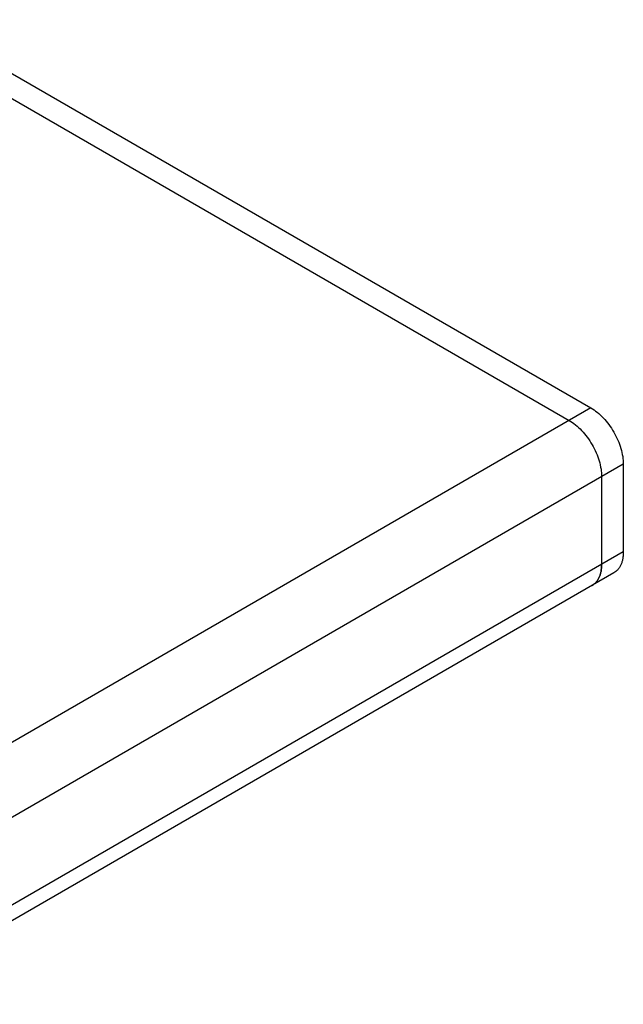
# Model space of a CAD drawing. Header units: inches. Extents: x 0 to 34, y 0 to 22.
# Tile 36 of 37: x 29.4 to 31.4, y 16.3 to 19.5. Entities that reach past the tile are written whole.
import ezdxf

# ---------------------------------------------------------------- set-up
doc = ezdxf.new("R2010")
doc.units = ezdxf.units.IN
doc.header["$LTSCALE"] = 1.87
doc.header["$MEASUREMENT"] = 0
doc.layers.get('0').update_dxf_attribs({"linetype": 'CONTINUOUS'})

msp = doc.modelspace()

# ---------------------------------------------------------------- linework, layer by layer
at = {"color": 7, "linetype": 'CONTINUOUS'}
for p, q in [((29.094, 19.4719), (31.2861, 18.2062)), ((29.0233, 19.431), (31.2154, 18.1654)), ((31.2861, 18.2062), (28.8436, 16.796)), ((31.3921, 18.0225), (28.9497, 16.6123)), ((31.3921, 18.0225), (31.3921, 17.7367)), ((31.3214, 17.9817), (31.3214, 17.6959)), ((31.3921, 17.7367), (28.9497, 16.3265)), ((31.3611, 17.6681), (28.9251, 16.2616))]:
    msp.add_line(p, q, dxfattribs=at)
for points, knots in [([(31.2861, 18.2062), (31.2933, 18.202), (31.3077, 18.192), (31.3274, 18.1735), (31.3456, 18.1517), (31.3616, 18.1273), (31.3747, 18.1013), (31.3845, 18.0747), (31.3906, 18.0483), (31.3921, 18.0309), (31.3921, 18.0225)], [0, 0, 0, 0, 0.114147, 0.237336, 0.36698, 0.500006, 0.633032, 0.762673, 0.885858, 1, 1, 1, 1]), ([(31.2154, 18.1654), (31.2226, 18.1612), (31.237, 18.1512), (31.2567, 18.1327), (31.2749, 18.1109), (31.2908, 18.0865), (31.304, 18.0605), (31.3138, 18.0338), (31.3199, 18.0075), (31.3214, 17.9901), (31.3214, 17.9817)], [0, 0, 0, 0, 0.114147, 0.237336, 0.36698, 0.500006, 0.633032, 0.762673, 0.885858, 1, 1, 1, 1]), ([(31.3921, 17.7367), (31.3921, 17.7328), (31.3918, 17.7252), (31.3903, 17.7142), (31.3878, 17.704), (31.3843, 17.6946), (31.3799, 17.6863), (31.3745, 17.679), (31.3683, 17.6728), (31.3635, 17.6695), (31.3611, 17.6681)], [0, 0, 0, 0, 0.148479, 0.289471, 0.422749, 0.548657, 0.667994, 0.781932, 0.891987, 1, 1, 1, 1]), ([(31.2904, 17.6273), (31.2928, 17.6287), (31.2976, 17.632), (31.3038, 17.6381), (31.3092, 17.6454), (31.3136, 17.6538), (31.3171, 17.6631), (31.3196, 17.6734), (31.3211, 17.6844), (31.3214, 17.692), (31.3214, 17.6959)], [0, 0, 0, 0, 0.108013, 0.218068, 0.332006, 0.451343, 0.577251, 0.710529, 0.851521, 1, 1, 1, 1]), ([(31.3214, 17.6959), (31.3214, 17.6883), (31.3205, 17.6772), (31.3171, 17.6631), (31.3136, 17.6538), (31.3092, 17.6454), (31.3038, 17.6381), (31.2976, 17.632), (31.2928, 17.6287), (31.2904, 17.6273)], [0, 0, 0, 0, 0.289244, 0.422565, 0.548512, 0.667888, 0.781862, 0.891953, 1, 1, 1, 1])]:
    msp.add_open_spline(points, degree=3, knots=knots, dxfattribs=at)

doc.saveas('drawing.dxf')
